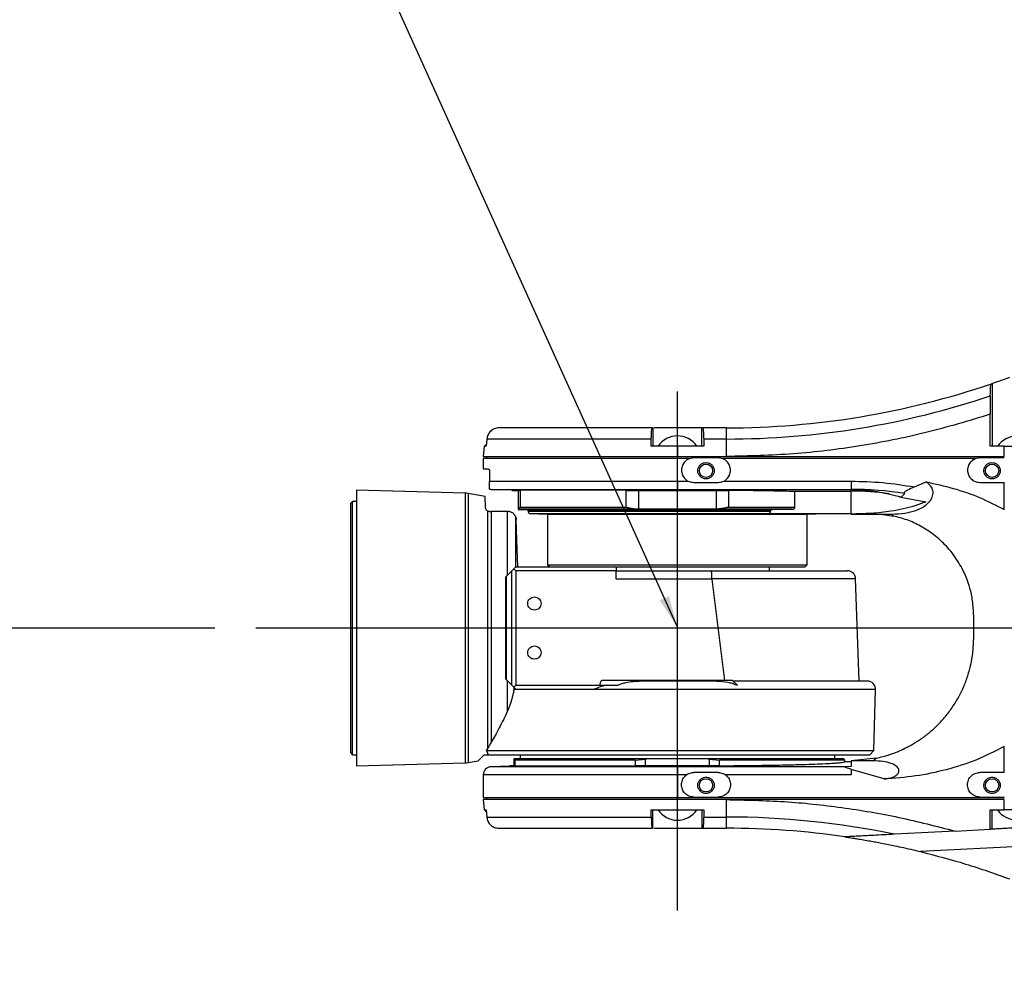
# Model space of a CAD drawing. Extents: x 0 to 841, y 0 to 594.
# Tile 21 of 65: x 230 to 254, y 186 to 210. Entities that reach past the tile are written whole.
import ezdxf

# ---------------------------------------------------------------- set-up
doc = ezdxf.new("R2010")
doc.units = 0
doc.linetypes.add('CENTERX2', pattern=[20.32, 12.7, -2.54, 2.54, -2.54])
doc.layers.get('0').update_dxf_attribs({"linetype": 'CONTINUOUS'})
doc.styles.add('SLDTEXTSTYLE1', font='TXT', dxfattribs={"width": 0.75})
doc.dimstyles.new('SLDDIMSTYLE0', dxfattribs={"dimtxt": 3.5, "dimasz": 3.556, "dimexe": 0, "dimexo": 0.0625, "dimgap": 0.875, "dimtad": 1, "dimdec": 1, "dimlfac": 10, "dimrnd": 1e-09, "dimzin": 12, "dimtxsty": 'SLDTEXTSTYLE1', "dimsah": 1, "dimcen": 0, "dimazin": 3, "dimtfac": 1, "dimtdec": 1, "dimtofl": 0, "dimtmove": 0, "dimatfit": 3, "dimtolj": 1, "dimtzin": 12})
doc.dimstyles.new('SLDDIMSTYLE1', dxfattribs={"dimtxt": 3.5, "dimasz": 3.556, "dimexe": 0, "dimexo": 0.0625, "dimgap": 0.875, "dimtad": 1, "dimdec": 4, "dimlfac": 10, "dimzin": 12, "dimtxsty": 'SLDTEXTSTYLE1', "dimsah": 1, "dimcen": 0.09, "dimazin": 3, "dimtfac": 1, "dimtofl": 0, "dimtmove": 0, "dimatfit": 3, "dimtolj": 1, "dimtzin": 12})
doc.dimstyles.new('SLDDIMSTYLE8', dxfattribs={"dimtxt": 0, "dimasz": 0.762, "dimexe": 0, "dimexo": 0.0625, "dimgap": 0, "dimtad": 0, "dimtih": 1, "dimtoh": 1, "dimdec": 0, "dimrnd": 1e-09, "dimzin": 0, "dimtxsty": 'STANDARD', "dimblk1": 'DOT', "dimblk2": 'DOT', "dimsah": 1, "dimcen": 0.09, "dimazin": 3, "dimtfac": 0.762, "dimtdec": 0, "dimtofl": 0, "dimtmove": 0, "dimatfit": 3, "dimtolj": 1, "dimtzin": 0})

# ---------------------------------------------------------------- blocks, each defined once
blk = doc.blocks.new('_D_26')
at = {"color": 2, "linetype": 'CONTINUOUS'}
for q in [(320.997, 194.975), (201.997, 75.974)]:
    blk.add_line((221.96, 95.937), q, dxfattribs=at)
blk.add_solid([(221.96, 95.937), (219.176, 93.692), (219.715, 93.153)], dxfattribs=at)
at = {"color": 2, "linetype": 'CONTINUOUS', "insert": (198.807, 79.164, 0.01), "char_height": 3.5, "attachment_point": 1, "rotation": 45, "style": 'SLDTEXTSTYLE1'}
blk.add_mtext('R1400.6', dxfattribs=at)
blk = doc.blocks.new('_D_29')
at = {"color": 2, "linetype": 'CONTINUOUS'}
for p, q in [((234.677, 194.975), (162.699, 194.975)), ((391.527, 72.813), (400.147, 57.884))]:
    blk.add_line(p, q, dxfattribs=at)
blk.add_arc((320.997, 194.975), 157.299, 300, 180, dxfattribs=at)
for points in [[(163.699, 194.975), (164.12, 198.526), (163.358, 198.535)], [(399.647, 58.75), (402.9, 60.235), (402.512, 60.891)]]:
    blk.add_solid(points, dxfattribs=at)
at = {"color": 2, "linetype": 'CONTINUOUS', "char_height": 3.5, "attachment_point": 1, "rotation": 315.2963, "style": 'SLDTEXTSTYLE1'}
for s, insert in [('-', (430.85, 313.913, 0.01)), ('240°', (431.952, 312.822, 0.01))]:
    blk.add_mtext(s, dxfattribs=dict(at, insert=insert))
blk = doc.blocks.new('_D_30')
at = {"color": 2, "linetype": 'CONTINUOUS'}
for p, q in [((391.527, 317.136), (395.626, 324.235)), ((234.677, 194.975), (171.74, 194.975))]:
    blk.add_line(p, q, dxfattribs=at)
blk.add_arc((320.997, 194.975), 148.257, 180, 60, dxfattribs=at)
for points in [[(395.126, 323.369), (397.99, 321.227), (398.378, 321.882)], [(172.74, 194.975), (172.402, 191.414), (173.164, 191.423)]]:
    blk.add_solid(points, dxfattribs=at)
at = {"color": 2, "linetype": 'CONTINUOUS', "char_height": 3.5, "attachment_point": 1, "rotation": 6.8376, "style": 'SLDTEXTSTYLE1'}
for s, insert in [('240°', (334.737, 51.847, 0.01)), ('+', (331.928, 51.51, 0.01))]:
    blk.add_mtext(s, dxfattribs=dict(at, insert=insert))
blk = doc.blocks.new('SW_CENTERMARKSYMBOL_3')
at = {"color": 0, "linetype": 'CONTINUOUS'}
blk.add_line((-0.5, 0), (-85.32, 0), dxfattribs=at)

msp = doc.modelspace()

# ---------------------------------------------------------------- linework, layer by layer
at = {"color": 4, "linetype": 'CENTERX2'}
msp.add_line((245.997291, 188.063335), (245.997291, 201.874591), dxfattribs=at)
at = {"color": 7, "linetype": 'CONTINUOUS'}
for p, q in [((253.680662, 200.954604), (253.699574, 200.961095)), ((253.699574, 200.961095), (253.699574, 199.424591)), ((253.654518, 200.656543), (253.651256, 200.206436)), ((253.651256, 199.424591), (253.651256, 200.206436)), ((245.399574, 199.874591), (245.399574, 199.424591)), ((246.595008, 199.424591), (246.595008, 199.874591)), ((246.595008, 199.874591), (246.613922, 199.874591)), ((247.197291, 199.874591), (246.613922, 199.874591)), ((247.197291, 199.600738), (247.197291, 199.874591)), ((241.334197, 199.600738), (241.319014, 199.424591)), ((245.358325, 199.600738), (241.334197, 199.600738)), ((245.35698, 199.424591), (245.358325, 199.600738)), ((246.640069, 199.600738), (246.641418, 199.424591)), ((247.197291, 199.600738), (246.640069, 199.600738)), ((247.197291, 199.174591), (247.197291, 199.600738)), ((241.269163, 199.424591), (241.247262, 199.174258)), ((241.319014, 199.424591), (241.269163, 199.424591)), ((241.32304, 199.478463), (241.280506, 199.424917)), ((245.997291, 199.424591), (245.35698, 199.424591)), ((245.997291, 199.424591), (245.997291, 199.174591)), ((246.641418, 199.424591), (245.997291, 199.424591)), ((253.997291, 199.424591), (253.651256, 199.424591)), ((253.997291, 199.424591), (254.947288, 199.424591)), ((253.997291, 199.174591), (253.997291, 199.424591)), ((241.247291, 199.124924), (241.247291, 198.874591)), ((241.324991, 199.174919), (241.324991, 199.124263)), ((245.997291, 199.174591), (247.197291, 199.174591)), ((245.997291, 199.124591), (245.997291, 199.174591)), ((246.307349, 199.124591), (245.997291, 199.124591)), ((245.997291, 198.569422), (245.997291, 199.124591)), ((246.997291, 199.138391), (246.397291, 199.138391)), ((253.307349, 199.124591), (247.087233, 199.124591)), ((247.197291, 199.174591), (253.997291, 199.174591)), ((253.997291, 199.138391), (253.397291, 199.138391)), ((241.397291, 198.824591), (241.397291, 198.569422)), ((241.397291, 198.569422), (245.997291, 198.569422)), ((245.997291, 198.569422), (245.997291, 198.369491)), ((245.997291, 198.569422), (246.264416, 198.569422)), ((247.130167, 198.569422), (250.247291, 198.569422)), ((250.247291, 198.569422), (250.247291, 198.369491)), ((251.798643, 198.428255), (252.083754, 198.551877)), ((240.802045, 198.274139), (238.147054, 198.349598)), ((241.442056, 198.369491), (241.947291, 198.356261)), ((241.947291, 198.356261), (245.997291, 198.356261)), ((242.097291, 198.344591), (242.097291, 197.883608)), ((242.146472, 198.344591), (242.146472, 197.931944)), ((244.742824, 197.931944), (244.742824, 198.344591)), ((245.052569, 197.883608), (245.052569, 198.344591)), ((245.997291, 198.369491), (250.247291, 198.369491)), ((245.997291, 198.369491), (245.997291, 198.356261)), ((246.397291, 198.538391), (246.997291, 198.538391)), ((246.942013, 198.344591), (246.942013, 197.883608)), ((247.251758, 198.344591), (247.251758, 197.931944)), ((248.87479, 198.324838), (250.247291, 198.324838)), ((248.87479, 197.931944), (248.87479, 198.324838)), ((250.247291, 198.324838), (250.247291, 198.369491)), ((250.247291, 197.775021), (250.247291, 198.324838)), ((253.397291, 198.538391), (253.997291, 198.538391)), ((253.997291, 197.874392), (253.997291, 198.538391)), ((238.047291, 198.074591), (237.997291, 198.024591)), ((238.147291, 198.074591), (238.047291, 198.074591)), ((238.047291, 191.874594), (238.047291, 198.074591)), ((241.293128, 198.192958), (240.874664, 198.266744)), ((241.302621, 197.921101), (241.293128, 198.192958)), ((251.396417, 198.199985), (251.462473, 198.181478)), ((251.396417, 198.199985), (251.48197, 198.187578)), ((251.48197, 198.187578), (251.462473, 198.181478)), ((251.462473, 198.181478), (252.074492, 198.061644)), ((251.563294, 198.2657), (251.48197, 198.187578)), ((237.997291, 198.024591), (237.997291, 191.924591)), ((241.354211, 192.027207), (241.354211, 197.837056)), ((241.40256, 197.824591), (241.441036, 197.824591)), ((241.441036, 197.824591), (241.441036, 192.181609)), ((241.841407, 197.824591), (241.441036, 197.824591)), ((241.841407, 196.268707), (241.841407, 197.824591)), ((241.841407, 197.824591), (241.853453, 197.824591)), ((242.097291, 197.881963), (242.09729, 197.879131)), ((242.09729, 197.879131), (242.318129, 197.872963)), ((245.10221, 197.881963), (242.097291, 197.881963)), ((242.146472, 197.931944), (244.742824, 197.931944)), ((242.347291, 197.842974), (242.347291, 197.824964)), ((245.10221, 197.881963), (245.052569, 197.883608)), ((246.892373, 197.881963), (245.10221, 197.881963)), ((246.942013, 197.883608), (246.892373, 197.881963)), ((248.805969, 197.881963), (246.892373, 197.881963)), ((247.251758, 197.931944), (248.87479, 197.931944)), ((248.277642, 197.824964), (248.277642, 197.842974)), ((248.324035, 197.872963), (248.805969, 197.881963)), ((242.041285, 196.468585), (242.041285, 197.693288)), ((242.071021, 197.125017), (242.053332, 197.631571)), ((242.395895, 197.774983), (242.822291, 197.763073)), ((242.822291, 197.763073), (242.822291, 196.524591)), ((242.822291, 197.763073), (249.172291, 197.763073)), ((248.200632, 197.775021), (250.247291, 197.775021)), ((249.172291, 197.763073), (249.598687, 197.774983)), ((249.172291, 196.524591), (249.172291, 197.763073)), ((250.247291, 197.764653), (250.247291, 197.775021)), ((250.247291, 197.764653), (250.247291, 197.764591)), ((250.247291, 197.764591), (250.975434, 197.764591)), ((250.975434, 197.764591), (251.248306, 197.764591)), ((250.975434, 197.764591), (251.286894, 197.716102)), ((251.286894, 197.716102), (251.248306, 197.764591)), ((242.09391, 196.474591), (242.071196, 197.125024)), ((241.997291, 196.424591), (241.947291, 196.374591)), ((241.997291, 196.424591), (242.047291, 196.474591)), ((242.047291, 196.374591), (241.997291, 196.424591)), ((242.047291, 196.474591), (244.498291, 196.474591)), ((242.822291, 196.524591), (242.872291, 196.474591)), ((242.822291, 196.524591), (249.172291, 196.524591)), ((244.498291, 196.474591), (244.498291, 196.374591)), ((248.247291, 196.384432), (248.247291, 196.474591)), ((248.397291, 196.374602), (248.397291, 196.38476)), ((249.122072, 196.474372), (249.172291, 196.524591)), ((241.797291, 196.224591), (241.817291, 196.244591)), ((241.797291, 193.724591), (241.797291, 196.224591)), ((241.817291, 196.244591), (241.947291, 196.374591)), ((241.817291, 193.704591), (241.817291, 196.244591)), ((241.947291, 193.574591), (241.947291, 196.374591)), ((242.047291, 196.374591), (242.047291, 193.574591)), ((244.498291, 196.374591), (242.047291, 196.374591)), ((244.488468, 196.374602), (246.785617, 196.374602)), ((244.498291, 196.374591), (246.818686, 196.374591)), ((244.498291, 196.174591), (244.498291, 196.374591)), ((246.844006, 196.174591), (244.498291, 196.174591)), ((246.843487, 196.181571), (246.844006, 196.174591)), ((247.160702, 193.694591), (246.844006, 196.174591)), ((250.447291, 193.674591), (250.359746, 196.181571)), ((253.247681, 194.974591), (253.247681, 195.274631)), ((253.247681, 194.725711), (253.247681, 194.974591)), ((241.817291, 193.704591), (241.797291, 193.724591)), ((241.947291, 193.574591), (241.817291, 193.704591)), ((241.841407, 192.944882), (241.841407, 193.680475)), ((241.947291, 193.574591), (241.997291, 193.524591)), ((241.997291, 193.524591), (242.047291, 193.574591)), ((242.047291, 193.474591), (241.997291, 193.524591)), ((242.047291, 193.574591), (244.097291, 193.574591)), ((244.097291, 193.594591), (244.097291, 193.574591)), ((244.097291, 193.574591), (244.546035, 193.574591)), ((247.347291, 193.694591), (244.197291, 193.694591)), ((247.467291, 193.574591), (247.347291, 193.694591)), ((247.448548, 193.574591), (247.467291, 193.574591)), ((242.047291, 193.474591), (243.956371, 193.474591)), ((250.808374, 191.974557), (250.847517, 193.469356)), ((253.997291, 191.438391), (253.997291, 192.07479)), ((237.997291, 191.924591), (238.047291, 191.874591)), ((238.047291, 191.874594), (238.147291, 191.874594)), ((241.119632, 191.725632), (241.268591, 191.874591)), ((241.268591, 191.874591), (241.354211, 191.874591)), ((241.325508, 191.974557), (241.354211, 192.027207)), ((241.325508, 191.974557), (250.808374, 191.974557)), ((241.325508, 191.974557), (241.354211, 191.893762)), ((241.354211, 191.893762), (241.360695, 191.874591)), ((241.354211, 191.874591), (241.354211, 191.893762)), ((241.360695, 191.874591), (241.354211, 191.874591)), ((241.360695, 191.874591), (250.705757, 191.874591)), ((241.447291, 191.874591), (241.447291, 191.87427)), ((242.147291, 191.874591), (242.147291, 191.774321)), ((249.847291, 191.774321), (249.847291, 191.874591)), ((250.547291, 191.87427), (250.547291, 191.874591)), ((250.705757, 191.874591), (250.808374, 191.974557)), ((238.147054, 191.599584), (240.802045, 191.675043)), ((240.874664, 191.682438), (241.119632, 191.725632)), ((241.897291, 191.591612), (241.442056, 191.579691)), ((245.997291, 191.591612), (241.897291, 191.591612)), ((241.997291, 191.774591), (241.997291, 191.769054)), ((241.997291, 191.769054), (242.029549, 191.744591)), ((241.997291, 191.769054), (241.997291, 191.604591)), ((242.029549, 191.604591), (242.029549, 191.744591)), ((244.964323, 191.744591), (242.029549, 191.744591)), ((244.964323, 191.744591), (245.216266, 191.769054)), ((244.964323, 191.744591), (244.964323, 191.604591)), ((245.216266, 191.769054), (245.245693, 191.774591)), ((245.216266, 191.604591), (245.216266, 191.769054)), ((246.748889, 191.774591), (245.245693, 191.774591)), ((245.997291, 191.591612), (245.997291, 191.579691)), ((245.997291, 191.579691), (245.997291, 191.37976)), ((250.104167, 191.579691), (245.997291, 191.579691)), ((246.748889, 191.774591), (246.778316, 191.769054)), ((246.778316, 191.769054), (247.03026, 191.744591)), ((246.778316, 191.769054), (246.778316, 191.604591)), ((247.03026, 191.604591), (247.03026, 191.744591)), ((250.097291, 191.744591), (247.03026, 191.744591)), ((250.097291, 191.744591), (250.067088, 191.774794)), ((250.097291, 191.698974), (250.097291, 191.744591)), ((250.247291, 191.698974), (250.097291, 191.698974)), ((250.247291, 191.584061), (250.104167, 191.579691)), ((250.860188, 191.788587), (250.247291, 191.725321)), ((250.781339, 191.725321), (250.247291, 191.725321)), ((250.781339, 191.725321), (250.860188, 191.788587)), ((241.247291, 191.37976), (241.247291, 190.824258)), ((245.997291, 191.37976), (245.997291, 190.824591)), ((246.219131, 191.37976), (245.997291, 191.37976)), ((246.997291, 191.438391), (246.397291, 191.438391)), ((250.247291, 191.37976), (247.175452, 191.37976)), ((250.247291, 191.509826), (250.247291, 191.523505)), ((251.054018, 191.280952), (250.247291, 191.509826)), ((250.247291, 191.509826), (250.247291, 191.37976)), ((253.997291, 191.438391), (253.397291, 191.438391)), ((246.397291, 190.838391), (246.997291, 190.838391)), ((253.397291, 190.838391), (253.997291, 190.838391)), ((253.997291, 190.824591), (253.997291, 190.838391)), ((241.247265, 190.774886), (241.269163, 190.524591)), ((241.324991, 190.824919), (241.324991, 190.774263)), ((245.997291, 190.824591), (253.997291, 190.824591)), ((245.997291, 190.824591), (245.997291, 190.774591)), ((245.997291, 190.524591), (245.997291, 190.774591)), ((247.197291, 190.774591), (245.997291, 190.774591)), ((247.197291, 190.348444), (247.197291, 190.774591)), ((253.997291, 190.774591), (247.197291, 190.774591)), ((253.997291, 190.524591), (253.997291, 190.774591)), ((241.269163, 190.524591), (241.319014, 190.524591)), ((241.280407, 190.524406), (241.316326, 190.478338)), ((241.319014, 190.524591), (241.334197, 190.348444)), ((245.35698, 190.524591), (245.997291, 190.524591)), ((245.358325, 190.348444), (245.35698, 190.524591)), ((245.399574, 190.074591), (245.399574, 190.524591)), ((245.997291, 190.524591), (246.641418, 190.524591)), ((246.595008, 190.524591), (246.595008, 190.074591)), ((246.641418, 190.524591), (246.640069, 190.348444)), ((253.651256, 190.049232), (253.651256, 190.524591)), ((253.651256, 190.524591), (253.997291, 190.524591)), ((253.699574, 190.051764), (253.699574, 190.524591)), ((254.947288, 190.524591), (253.997291, 190.524591)), ((241.334197, 190.348444), (245.358325, 190.348444)), ((246.640069, 190.348444), (247.197291, 190.348444)), ((247.197291, 190.074591), (247.197291, 190.348444)), ((246.595008, 190.074591), (246.613922, 190.074591)), ((246.613922, 190.074591), (247.197291, 190.074591)), ((252.791994, 190.0042), (251.311476, 189.926609)), ((252.791994, 190.0042), (253.651256, 190.049232)), ((253.699574, 190.051764), (253.651256, 190.049232))]:
    msp.add_line(p, q, dxfattribs=at)
at = {"color": 8, "linetype": 'CONTINUOUS'}
for p, q in [((241.442056, 198.369491), (245.997291, 198.369491)), ((240.802045, 198.274139), (240.802045, 191.675043)), ((240.874664, 198.266744), (240.874664, 191.682438)), ((242.318129, 197.872963), (248.324035, 197.872963)), ((248.277642, 197.842974), (242.347291, 197.842974)), ((248.277642, 197.824964), (242.347291, 197.824964)), ((242.395895, 197.774983), (249.598687, 197.774983)), ((250.359746, 196.181571), (246.843487, 196.181571)), ((250.847517, 193.469356), (241.99583, 193.469356)), ((245.997291, 191.579691), (241.442056, 191.579691)), ((245.997291, 191.37976), (241.247291, 191.37976)), ((256.681641, 189.750999), (251.945471, 189.502787))]:
    msp.add_line(p, q, dxfattribs=at)
at = {"color": 1, "linetype": 'CONTINUOUS'}
msp.add_circle((320.997291, 194.974591), 140.06, dxfattribs=at)
at = {"color": 7, "linetype": 'CONTINUOUS'}
for centre in [(246.697291, 198.824591), (253.697291, 198.824591), (246.697291, 191.124591), (253.697291, 191.124591)]:
    msp.add_circle(centre, 0.1621, dxfattribs=at)
for centre, radius, start, end in [((247.197291, 219.874591), 20, 270, 288.9152101), ((247.197291, 219.874591), 20.273853, 270, 288.5722482), ((245.997291, 199.107891), 0.57, 33.7674859, 146.2115896), ((254.297291, 199.097891), 0.57, 34.9933832, 144.9893025), ((241.447291, 198.569422), 0.2, 255.5052839, 268.5), ((250.247291, 189.974591), 8.3949, 80.9809899, 90), ((250.254072, 191.565572), 6.75927, 82.1354481, 90.0574789), ((240.78784, 197.774341), 0.5, 80, 88.372), ((242.317291, 197.842974), 0.03, 0, 88.4), ((242.397291, 197.824964), 0.05, 180, 268.4), ((250.159867, 196.174591), 0.2, 2, 90), ((244.197291, 193.594591), 0.1, 90, 180), ((250.647585, 193.474591), 0.2, 358.5, 90), ((240.78784, 192.174842), 0.5, 271.628, 280), ((241.447291, 191.37976), 0.2, 91.5, 180), ((245.997291, 190.841291), 0.57, 213.7451238, 326.2062818), ((254.297291, 190.851291), 0.57, 214.9697805, 324.9923819), ((247.197291, 170.074591), 20.273853, 78.2916168, 90), ((247.197291, 170.074591), 20, 81.6591126, 90)]:
    msp.add_arc(centre, radius, start, end, dxfattribs=at)
for points, knots in [([(253.699574, 200.961095), (253.70971, 200.964576), (253.730404, 200.971681), (253.824865, 201.004528), (253.960341, 201.052438), (254.074864, 201.094407), (254.136004, 201.116812)], [0, 0, 0, 0, 0.23614813, 0.482142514, 0.723533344, 1, 1, 1, 1]), ([(253.654518, 200.656543), (253.655173, 200.696301), (253.656472, 200.775215), (253.66273, 200.871841), (253.671053, 200.938949), (253.677508, 200.949465), (253.680662, 200.954604)], [0, 0, 0, 0, 0.260917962, 0.517885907, 0.764372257, 1, 1, 1, 1]), ([(241.62865, 199.874591), (241.592074, 199.870579), (241.518883, 199.862549), (241.424759, 199.800321), (241.355552, 199.71057), (241.341313, 199.637334), (241.334197, 199.600738)], [0, 0, 0, 0, 0.250041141, 0.500343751, 0.7503153, 1, 1, 1, 1]), ([(245.384403, 199.874591), (245.235779, 199.874591), (244.93548, 199.874591), (244.493791, 199.874591), (243.984591, 199.874591), (243.42921, 199.874591), (242.930488, 199.874591), (242.548983, 199.874591), (242.265112, 199.874591), (241.992611, 199.874591), (241.757015, 199.874591), (241.670878, 199.874591), (241.62865, 199.874591)], [0, 0, 0, 0, 0.079540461, 0.160713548, 0.243426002, 0.370826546, 0.499987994, 0.586124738, 0.671743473, 0.756713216, 0.880731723, 1, 1, 1, 1]), ([(245.358325, 199.600738), (245.358956, 199.637367), (245.360219, 199.710654), (245.36635, 199.800361), (245.374683, 199.862547), (245.381161, 199.870574), (245.384403, 199.874591)], [0, 0, 0, 0, 0.249803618, 0.499801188, 0.749693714, 1, 1, 1, 1]), ([(246.595008, 199.874591), (246.58054, 199.874591), (246.551605, 199.874591), (246.411058, 199.874591), (246.220027, 199.874591), (245.997347, 199.874591), (245.774318, 199.874591), (245.584335, 199.874591), (245.454084, 199.874591), (245.42791, 199.874591), (245.417075, 199.874591)], [0, 0, 0, 0, 0.12976364, 0.259527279, 0.389290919, 0.519054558, 0.648818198, 0.778581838, 0.908345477, 1, 1, 1, 1]), ([(246.613922, 199.874591), (246.617396, 199.870021), (246.623889, 199.86148), (246.632242, 199.797782), (246.638176, 199.70964), (246.639451, 199.636281), (246.640069, 199.600738)], [0, 0, 0, 0, 0.267664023, 0.500220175, 0.757849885, 1, 1, 1, 1]), ([(241.347291, 198.874591), (241.354076, 198.873907), (241.365119, 198.872793), (241.379474, 198.863742), (241.387416, 198.854887), (241.391377, 198.848404), (241.394033, 198.842741), (241.39604, 198.836639), (241.397142, 198.829644), (241.397243, 198.826217), (241.397291, 198.824591)], [0, 0, 0, 0, 0.413573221, 0.673182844, 0.800073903, 0.852015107, 0.89678432, 0.956341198, 0.979285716, 1, 1, 1, 1]), ([(241.397291, 198.375773), (241.397291, 198.376395), (241.397291, 198.377397), (241.397291, 198.403586), (241.397291, 198.438431), (241.397291, 198.498373), (241.397291, 198.525246), (241.397291, 198.548312), (241.397291, 198.563005), (241.397291, 198.569422)], [0, 0, 0, 0, 0.398817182, 0.642957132, 0.884033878, 0.935085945, 0.964439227, 0.984469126, 1, 1, 1, 1]), ([(251.248306, 197.764591), (251.357347, 197.769082), (251.573071, 197.777967), (251.837777, 197.847091), (252.043856, 197.947694), (252.182537, 198.071824), (252.253704, 198.205306), (252.258456, 198.336281), (252.206498, 198.457184), (252.124374, 198.52054), (252.083754, 198.551877)], [0, 0, 0, 0, 0.142350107, 0.281619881, 0.416509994, 0.543759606, 0.665126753, 0.780339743, 0.89135471, 1, 1, 1, 1]), ([(252.083754, 198.551877), (252.306493, 198.503482), (252.751439, 198.40681), (253.395569, 198.182832), (253.797647, 197.976729), (253.997291, 197.874392)], [0, 0, 0, 0, 0.335405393, 0.670007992, 1, 1, 1, 1]), ([(245.997291, 198.356261), (246.173863, 198.356086), (246.528361, 198.355736), (247.052579, 198.352896), (247.556054, 198.348429), (248.031866, 198.34223), (248.478988, 198.334522), (248.741937, 198.328088), (248.87479, 198.324838)], [0, 0, 0, 0, 0.165507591, 0.332283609, 0.499997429, 0.662894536, 0.829679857, 1, 1, 1, 1]), ([(250.247291, 198.369491), (250.314921, 198.368288), (250.453357, 198.365825), (250.666206, 198.34611), (250.89131, 198.313554), (251.136803, 198.265525), (251.305956, 198.222822), (251.396417, 198.199985)], [0, 0, 0, 0, 0.172321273, 0.352732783, 0.546272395, 0.757354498, 1, 1, 1, 1]), ([(251.798643, 198.428255), (251.739478, 198.402679), (251.663325, 198.369759), (251.587999, 198.325376), (251.560245, 198.305192), (251.545923, 198.289785), (251.542285, 198.278504), (251.547733, 198.269977), (251.557954, 198.267167), (251.563294, 198.2657)], [0, 0, 0, 0, 0.460669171, 0.592940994, 0.700977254, 0.775915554, 0.847217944, 0.920180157, 1, 1, 1, 1]), ([(241.354211, 197.837056), (241.346036, 197.842747), (241.323827, 197.858206), (241.307239, 197.888305), (241.30429, 197.909247), (241.302621, 197.921101)], [0, 0, 0, 0, 0.2017949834, 0.5481914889, 1, 1, 1, 1]), ([(241.40256, 197.824591), (241.395771, 197.824998), (241.382206, 197.825812), (241.365704, 197.831173), (241.357346, 197.835451), (241.354211, 197.837056)], [0, 0, 0, 0, 0.385001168, 0.769303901, 1, 1, 1, 1]), ([(242.041285, 197.693288), (242.0411, 197.693793), (242.040728, 197.69481), (242.039097, 197.699081), (242.036282, 197.705803), (242.032189, 197.714562), (242.026299, 197.72551), (242.017437, 197.739603), (242.004412, 197.756568), (241.986312, 197.774869), (241.964787, 197.791505), (241.939355, 197.806063), (241.909972, 197.817328), (241.880552, 197.823636), (241.86137, 197.824312), (241.853453, 197.824591)], [0, 0, 0, 0, 0.070328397, 0.14160402, 0.198104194, 0.256184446, 0.312724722, 0.370733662, 0.455519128, 0.542639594, 0.630916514, 0.721113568, 0.822443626, 0.926719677, 1, 1, 1, 1]), ([(242.146472, 197.931944), (242.136722, 197.925163), (242.118823, 197.912713), (242.105093, 197.898041), (242.09833, 197.888417), (242.097625, 197.885153), (242.097291, 197.883608)], [0, 0, 0, 0, 0.331502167, 0.608644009, 0.81472423, 1, 1, 1, 1]), ([(244.742824, 197.931944), (244.776022, 197.925162), (244.836974, 197.912711), (244.921347, 197.89804), (244.991475, 197.888416), (245.032938, 197.885153), (245.052569, 197.883608)], [0, 0, 0, 0, 0.331533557, 0.608685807, 0.814735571, 1, 1, 1, 1]), ([(247.251758, 197.931944), (247.218563, 197.925163), (247.157616, 197.912713), (247.073244, 197.898041), (247.003113, 197.888417), (246.961645, 197.885153), (246.942013, 197.883608)], [0, 0, 0, 0, 0.331502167, 0.60864401, 0.81472423, 1, 1, 1, 1]), ([(248.254917, 197.790106), (248.258591, 197.792736), (248.265555, 197.79772), (248.272733, 197.806912), (248.276912, 197.816102), (248.277401, 197.822035), (248.277642, 197.824964)], [0, 0, 0, 0, 0.3115241, 0.590456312, 0.797818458, 1, 1, 1, 1]), ([(248.324035, 197.872963), (248.316448, 197.872204), (248.303206, 197.870881), (248.287993, 197.862653), (248.280626, 197.854296), (248.278007, 197.84783), (248.277763, 197.844586), (248.277642, 197.842974)], [0, 0, 0, 0, 0.376651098, 0.657377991, 0.838758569, 0.919847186, 1, 1, 1, 1]), ([(248.805969, 197.881963), (248.81659, 197.883093), (248.835687, 197.885123), (248.855802, 197.896658), (248.866367, 197.907613), (248.871302, 197.915691), (248.874264, 197.923893), (248.874615, 197.929273), (248.87479, 197.931944)], [0, 0, 0, 0, 0.340418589, 0.612056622, 0.722715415, 0.827375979, 0.914283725, 1, 1, 1, 1]), ([(252.074492, 198.061644), (251.985255, 198.028146), (251.807459, 197.961406), (251.522192, 197.886661), (251.169629, 197.819755), (250.743165, 197.773722), (250.411888, 197.767663), (250.247291, 197.764653)], [0, 0, 0, 0, 0.164312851, 0.327376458, 0.491231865, 0.747214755, 1, 1, 1, 1]), ([(242.041285, 197.693288), (242.043329, 197.687212), (242.0466, 197.677491), (242.049549, 197.664338), (242.051069, 197.655661), (242.051906, 197.64959), (242.05239, 197.645293), (242.052683, 197.642194), (242.052869, 197.639908), (242.052993, 197.638185), (242.053078, 197.636858), (242.053139, 197.635819), (242.053183, 197.634994), (242.053216, 197.634331), (242.053242, 197.633793), (242.053262, 197.633354), (242.053277, 197.632992), (242.053289, 197.63269), (242.053301, 197.632412), (242.05331, 197.632165), (242.053319, 197.631919), (242.053326, 197.631742), (242.05333, 197.631621), (242.053332, 197.631571)], [0, 0, 0, 0, 0.356038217, 0.569668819, 0.712405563, 0.807763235, 0.871466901, 0.91402604, 0.942462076, 0.961465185, 0.974168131, 0.982663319, 0.988348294, 0.99215653, 0.99471154, 0.996429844, 0.997589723, 0.998377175, 0.998916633, 0.999451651, 0.999675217, 0.999866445, 1, 1, 1, 1]), ([(248.200632, 197.775021), (248.211352, 197.775905), (248.230467, 197.777481), (248.247456, 197.786253), (248.254917, 197.790106)], [0, 0, 0, 0, 0.560825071, 1, 1, 1, 1]), ([(253.247681, 195.274631), (253.242461, 195.398035), (253.232773, 195.627087), (253.163579, 195.937751), (253.075097, 196.199606), (252.973029, 196.421934), (252.855364, 196.625746), (252.725711, 196.809172), (252.537804, 197.029782), (252.282857, 197.262012), (251.951771, 197.476288), (251.612006, 197.631528), (251.395984, 197.687723), (251.286894, 197.716102)], [0, 0, 0, 0, 0.107510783, 0.199552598, 0.276120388, 0.3478578, 0.411861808, 0.480223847, 0.542285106, 0.662710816, 0.77723839, 0.887506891, 1, 1, 1, 1]), ([(244.515793, 196.474591), (244.609663, 196.474591), (244.881098, 196.474591), (245.385477, 196.474591), (245.996816, 196.474591), (246.611008, 196.474591), (247.200844, 196.474591), (247.744677, 196.474591), (248.221138, 196.474591), (248.612771, 196.474591), (248.901579, 196.474591), (249.0874, 196.474591), (249.110661, 196.474591), (249.122291, 196.474591)], [0, 0, 0, 0, 0.050210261, 0.145189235, 0.240168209, 0.335147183, 0.430126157, 0.525105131, 0.620084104, 0.715063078, 0.810042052, 0.905021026, 1, 1, 1, 1]), ([(246.843487, 196.181571), (246.843032, 196.206347), (246.842097, 196.257244), (246.836776, 196.318553), (246.830257, 196.353893), (246.824282, 196.371538), (246.82063, 196.373531), (246.818686, 196.374591)], [0, 0, 0, 0, 0.241933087, 0.497007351, 0.71100384, 0.84622486, 1, 1, 1, 1]), ([(246.818686, 196.374591), (246.967716, 196.374591), (247.268998, 196.374591), (247.704837, 196.374591), (248.200585, 196.374591), (248.729029, 196.374591), (249.186171, 196.374591), (249.520917, 196.374591), (249.757625, 196.374591), (249.940462, 196.374591), (250.067873, 196.374591), (250.145682, 196.374591), (250.155173, 196.374591), (250.159867, 196.374591)], [0, 0, 0, 0, 0.0793313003, 0.1603781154, 0.2430411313, 0.3705475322, 0.4999137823, 0.5861891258, 0.6719169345, 0.7569588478, 0.8396138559, 0.9206645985, 1, 1, 1, 1]), ([(250.860188, 191.788587), (250.972541, 191.81581), (251.205916, 191.872357), (251.515584, 192.00057), (251.772601, 192.138315), (251.980376, 192.271966), (252.189873, 192.433658), (252.392915, 192.622113), (252.583883, 192.836028), (252.755929, 193.071052), (252.90557, 193.324113), (253.030646, 193.592259), (253.12751, 193.868069), (253.196492, 194.151312), (253.239595, 194.435621), (253.244995, 194.629345), (253.247681, 194.725711)], [0, 0, 0, 0, 0.09023743, 0.187435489, 0.241520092, 0.301283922, 0.365762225, 0.43321536, 0.502671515, 0.574909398, 0.646038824, 0.717556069, 0.791089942, 0.859260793, 0.929990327, 1, 1, 1, 1]), ([(241.99583, 193.469356), (241.996145, 193.471099), (241.998869, 193.486198), (242.002981, 193.501621), (242.006619, 193.515263)], [0, 0, 0, 0, 0.115490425, 1, 1, 1, 1]), ([(244.260586, 193.574591), (244.208054, 193.561348), (244.102271, 193.534681), (244.005225, 193.494712), (243.956371, 193.474591)], [0, 0, 0, 0, 0.496599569, 1, 1, 1, 1]), ([(245.315209, 193.674591), (245.248536, 193.674174), (245.115079, 193.67334), (244.919081, 193.662825), (244.759051, 193.641467), (244.634894, 193.613044), (244.575801, 193.587472), (244.546035, 193.574591)], [0, 0, 0, 0, 0.2560772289, 0.5125797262, 0.7532126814, 0.8756902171, 1, 1, 1, 1]), ([(247.448548, 193.574591), (247.414389, 193.589), (247.345139, 193.618211), (247.180584, 193.651625), (246.957905, 193.672502), (246.772507, 193.673893), (246.679374, 193.674591)], [0, 0, 0, 0, 0.142071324, 0.288016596, 0.642342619, 1, 1, 1, 1]), ([(250.647585, 193.674591), (250.642992, 193.674591), (250.633713, 193.674591), (250.557747, 193.674591), (250.412423, 193.674591), (250.156585, 193.674591), (249.800186, 193.674591), (249.422195, 193.674591), (249.059111, 193.674591), (248.600595, 193.674591), (248.041728, 193.674591), (247.589234, 193.674591), (247.367291, 193.674591)], [0, 0, 0, 0, 0.0796372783, 0.1608667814, 0.2435972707, 0.3709366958, 0.4999886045, 0.5860515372, 0.6716106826, 0.7565386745, 0.8805855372, 1, 1, 1, 1]), ([(241.99583, 193.469356), (241.992979, 193.45368), (241.984415, 193.406587), (241.967956, 193.32935), (241.945384, 193.238642), (241.924063, 193.165235), (241.90074, 193.093304), (241.880445, 193.037363), (241.85868, 192.983521), (241.847168, 192.957769), (241.841407, 192.944882)], [0, 0, 0, 0, 0.081613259, 0.2451719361, 0.4099674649, 0.5760835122, 0.6593904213, 0.8291311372, 0.9144880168, 1, 1, 1, 1]), ([(241.841407, 192.944882), (241.806837, 192.871414), (241.737439, 192.72393), (241.633603, 192.524286), (241.532411, 192.339268), (241.471584, 192.234317), (241.441036, 192.181609)], [0, 0, 0, 0, 0.245058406, 0.491951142, 0.744852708, 1, 1, 1, 1]), ([(241.441036, 192.181609), (241.425569, 192.154846), (241.394613, 192.101281), (241.367685, 192.05191), (241.354211, 192.027207)], [0, 0, 0, 0, 0.499638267, 1, 1, 1, 1]), ([(253.997291, 192.07479), (253.767259, 191.958048), (253.31017, 191.726075), (252.576456, 191.495376), (251.824175, 191.335979), (251.311921, 191.299379), (251.054018, 191.280952)], [0, 0, 0, 0, 0.251329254, 0.499406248, 0.747967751, 1, 1, 1, 1]), ([(250.097291, 191.698974), (250.095573, 191.696609), (250.092136, 191.691879), (250.065478, 191.685125), (250.02613, 191.678735), (249.965887, 191.671632), (249.873892, 191.663585), (249.720336, 191.653515), (249.505916, 191.642903), (249.222521, 191.632284), (248.940586, 191.624), (248.677494, 191.617598), (248.442653, 191.612679), (248.198274, 191.608285), (247.945977, 191.60441), (247.641642, 191.60047), (247.27877, 191.596768), (246.856901, 191.593807), (246.428101, 191.591954), (246.140528, 191.591726), (245.997291, 191.591612)], [0, 0, 0, 0, 0.042091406, 0.084178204, 0.120706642, 0.157243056, 0.213618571, 0.270000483, 0.349988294, 0.426705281, 0.500009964, 0.546999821, 0.5939296, 0.640006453, 0.685018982, 0.730092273, 0.798081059, 0.866076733, 0.933294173, 1, 1, 1, 1]), ([(250.247291, 191.523505), (250.208569, 191.534526), (250.160089, 191.548325), (250.112749, 191.564183), (250.097753, 191.570271), (250.091165, 191.574472), (250.089935, 191.577302), (250.094421, 191.57915), (250.100741, 191.579501), (250.104167, 191.579691)], [0, 0, 0, 0, 0.525820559, 0.658321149, 0.750911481, 0.813636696, 0.870307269, 0.929699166, 1, 1, 1, 1]), ([(250.247291, 191.725321), (250.247309, 191.724215), (250.247342, 191.722205), (250.247347, 191.708235), (250.247269, 191.688935), (250.247316, 191.662402), (250.247307, 191.626901), (250.247296, 191.597952), (250.247291, 191.584061)], [0, 0, 0, 0, 0.203863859, 0.370534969, 0.500011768, 0.679593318, 0.846255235, 1, 1, 1, 1]), ([(251.054018, 191.280952), (251.114468, 191.289604), (251.236357, 191.307051), (251.35556, 191.363457), (251.421246, 191.43535), (251.423854, 191.516969), (251.36076, 191.59804), (251.2303, 191.666922), (251.039068, 191.715739), (250.867702, 191.72211), (250.781339, 191.725321)], [0, 0, 0, 0, 0.113814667, 0.229494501, 0.346717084, 0.46810811, 0.594043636, 0.725057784, 0.861438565, 1, 1, 1, 1]), ([(241.334197, 190.348444), (241.341355, 190.311707), (241.355649, 190.238345), (241.42504, 190.148612), (241.519106, 190.086577), (241.59217, 190.078583), (241.62865, 190.074591)], [0, 0, 0, 0, 0.250640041, 0.500509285, 0.750607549, 1, 1, 1, 1]), ([(245.358325, 190.348444), (245.358957, 190.311757), (245.360222, 190.238398), (245.366364, 190.148665), (245.374698, 190.08659), (245.381169, 190.078589), (245.384403, 190.074591)], [0, 0, 0, 0, 0.250194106, 0.500289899, 0.750279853, 1, 1, 1, 1]), ([(246.640069, 190.348444), (246.639452, 190.312898), (246.638177, 190.239539), (246.632242, 190.151398), (246.623889, 190.087702), (246.617396, 190.079161), (246.613922, 190.074591)], [0, 0, 0, 0, 0.24216948, 0.499779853, 0.732335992, 1, 1, 1, 1]), ([(254.895008, 190.114414), (254.885617, 190.113922), (254.864049, 190.112791), (254.758734, 190.107272), (254.609653, 190.099459), (254.451828, 190.091188), (254.297301, 190.083089), (254.142697, 190.074987), (253.985138, 190.06673), (253.857794, 190.060056), (253.778501, 190.0559), (253.722761, 190.052979), (253.708745, 190.052244), (253.699574, 190.051764)], [0, 0, 0, 0, 0.093740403, 0.21528549, 0.323838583, 0.414812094, 0.499759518, 0.584706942, 0.675680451, 0.784233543, 0.856730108, 0.906259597, 1, 1, 1, 1]), ([(241.62865, 190.074591), (241.654583, 190.074591), (241.706982, 190.074591), (241.845231, 190.074591), (242.0614, 190.074591), (242.392925, 190.074591), (242.815092, 190.074591), (243.241354, 190.074591), (243.638615, 190.074591), (244.127282, 190.074591), (244.708039, 190.074591), (245.161902, 190.074591), (245.384403, 190.074591)], [0, 0, 0, 0, 0.0795404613, 0.1607135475, 0.243426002, 0.3708265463, 0.4999879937, 0.5861247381, 0.6717434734, 0.7567132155, 0.8807317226, 1, 1, 1, 1]), ([(245.417075, 190.074591), (245.42791, 190.074591), (245.454084, 190.074591), (245.584335, 190.074591), (245.774318, 190.074591), (245.997347, 190.074591), (246.220027, 190.074591), (246.411058, 190.074591), (246.551605, 190.074591), (246.58054, 190.074591), (246.595008, 190.074591)], [0, 0, 0, 0, 0.091654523, 0.221418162, 0.351181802, 0.480945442, 0.610709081, 0.740472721, 0.87023636, 1, 1, 1, 1]), ([(251.311476, 189.926609), (251.22078, 189.921856), (251.051721, 189.912996), (250.829332, 189.901341), (250.648543, 189.891866), (250.490165, 189.883566), (250.36317, 189.87691), (250.266961, 189.871868), (250.209037, 189.868832), (250.161867, 189.86636), (250.126711, 189.864518), (250.107321, 189.863502), (250.0996, 189.863097), (250.098885, 189.86306), (250.098537, 189.863041)], [0, 0, 0, 0, 0.211164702, 0.393618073, 0.520140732, 0.636481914, 0.769278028, 0.825001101, 0.87388119, 0.916172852, 0.950414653, 0.97729949, 0.988937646, 1, 1, 1, 1]), ([(250.098537, 189.863041), (250.099, 189.862974), (250.099948, 189.862834), (250.110462, 189.861301), (250.15206, 189.855142), (250.230913, 189.843237), (250.326275, 189.828404), (250.426784, 189.812221), (250.558014, 189.790423), (250.703477, 189.765043), (250.851779, 189.738053), (251.001839, 189.709618), (251.159912, 189.678337), (251.339772, 189.641237), (251.540154, 189.597827), (251.748622, 189.550271), (251.886108, 189.517106), (251.945471, 189.502787)], [0, 0, 0, 0, 0.010719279, 0.021982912, 0.047655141, 0.118358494, 0.160294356, 0.208722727, 0.281903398, 0.369219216, 0.436709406, 0.51247882, 0.601341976, 0.680280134, 0.788938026, 0.908868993, 1, 1, 1, 1]), ([(251.945471, 189.502787), (252.31538, 189.406752), (253.055248, 189.214668), (253.775735, 188.959809), (254.136004, 188.83237)], [0, 0, 0, 0, 0.4999647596, 1, 1, 1, 1])]:
    msp.add_open_spline(points, degree=3, knots=knots, dxfattribs=at)
for points in [[(253.651256, 200.206436), (253.127667, 200.047674), (252.080488, 199.730152), (250.468197, 199.415784), (248.838259, 199.211792), (247.74428, 199.186991), (247.197291, 199.174591)], [(241.247291, 199.174591), (241.255134, 199.174591), (241.27082, 199.174591), (241.396997, 199.174591), (241.596052, 199.174591), (241.871976, 199.174591), (242.218067, 199.174591), (242.628933, 199.174591), (243.097403, 199.174591), (243.615499, 199.174591), (244.174346, 199.174591), (244.764385, 199.174591), (245.375519, 199.174591), (245.790034, 199.174591), (245.997291, 199.174591)], [(245.997291, 199.124591), (245.790034, 199.124591), (245.375519, 199.124591), (244.764385, 199.124591), (244.174346, 199.124591), (243.615499, 199.124591), (243.097403, 199.124591), (242.628933, 199.124591), (242.218067, 199.124591), (241.871976, 199.124591), (241.596052, 199.124591), (241.396997, 199.124591), (241.27082, 199.124591), (241.255134, 199.124591), (241.247291, 199.124591)], [(246.397291, 199.138391), (246.358027, 199.133882), (246.279497, 199.124863), (246.179636, 199.055488), (246.112912, 198.956324), (246.089481, 198.838391), (246.112912, 198.720458), (246.179636, 198.621294), (246.279497, 198.551919), (246.358027, 198.542901), (246.397291, 198.538391)], [(246.997291, 198.538391), (247.036556, 198.542901), (247.115085, 198.551919), (247.214946, 198.621294), (247.281671, 198.720458), (247.305101, 198.838391), (247.281671, 198.956324), (247.214946, 199.055488), (247.115085, 199.124863), (247.036556, 199.133882), (246.997291, 199.138391)], [(253.397291, 199.138391), (253.358027, 199.133882), (253.279497, 199.124863), (253.179636, 199.055488), (253.112912, 198.956324), (253.089481, 198.838391), (253.112912, 198.720458), (253.179636, 198.621294), (253.279497, 198.551919), (253.358027, 198.542901), (253.397291, 198.538391)], [(241.247291, 198.874591), (241.251491, 198.874591), (241.25989, 198.874591), (241.318158, 198.874591), (241.347291, 198.874591)], [(246.697291, 198.624591), (246.671115, 198.627597), (246.618762, 198.63361), (246.552188, 198.67986), (246.507705, 198.745969), (246.492084, 198.824591), (246.507705, 198.903213), (246.552188, 198.969322), (246.618762, 199.015572), (246.671115, 199.021585), (246.697291, 199.024591)], [(246.697291, 199.024591), (246.723468, 199.021585), (246.77582, 199.015572), (246.842394, 198.969322), (246.886878, 198.903213), (246.902498, 198.824591), (246.886878, 198.745969), (246.842394, 198.67986), (246.77582, 198.63361), (246.723468, 198.627597), (246.697291, 198.624591)], [(253.697291, 198.624591), (253.671115, 198.627597), (253.618762, 198.63361), (253.552188, 198.67986), (253.507705, 198.745969), (253.492084, 198.824591), (253.507705, 198.903213), (253.552188, 198.969322), (253.618762, 199.015572), (253.671115, 199.021585), (253.697291, 199.024591)], [(253.697291, 199.024591), (253.723468, 199.021585), (253.77582, 199.015572), (253.842394, 198.969322), (253.886878, 198.903213), (253.902498, 198.824591), (253.886878, 198.745969), (253.842394, 198.67986), (253.77582, 198.63361), (253.723468, 198.627597), (253.697291, 198.624591)], [(250.247291, 198.569422), (250.507455, 198.563538), (251.027783, 198.551769), (251.541689, 198.469426), (251.798643, 198.428255)], [(238.147291, 198.349591), (238.147291, 198.33703), (238.147291, 198.311909), (238.147291, 198.111222), (238.147291, 197.799309), (238.147291, 197.376348), (238.147291, 196.861758), (238.147291, 196.274465), (238.147291, 195.637267), (238.147291, 194.974591), (238.147291, 194.311915), (238.147291, 193.674717), (238.147291, 193.087425), (238.147291, 192.572834), (238.147291, 192.149873), (238.147291, 191.83796), (238.147291, 191.637273), (238.147291, 191.612152), (238.147291, 191.599591)], [(241.947291, 198.344591), (241.955745, 198.344591), (241.972654, 198.344591), (242.088532, 198.344591), (242.146472, 198.344591)], [(244.742824, 198.344591), (244.947973, 198.344591), (245.358272, 198.344591), (245.997291, 198.344591), (246.63631, 198.344591), (247.046609, 198.344591), (247.251758, 198.344591)], [(242.497291, 195.412491), (242.476075, 195.414928), (242.433643, 195.419801), (242.379685, 195.457286), (242.343631, 195.510868), (242.330971, 195.574591), (242.343631, 195.638314), (242.379685, 195.691896), (242.433643, 195.729381), (242.476075, 195.734254), (242.497291, 195.736691)], [(242.497291, 195.736691), (242.518507, 195.734254), (242.560939, 195.729381), (242.614897, 195.691896), (242.650951, 195.638314), (242.663611, 195.574591), (242.650951, 195.510868), (242.614897, 195.457286), (242.560939, 195.419801), (242.518507, 195.414928), (242.497291, 195.412491)], [(242.497291, 194.212491), (242.476075, 194.214928), (242.433643, 194.219801), (242.379685, 194.257286), (242.343631, 194.310868), (242.330971, 194.374591), (242.343631, 194.438314), (242.379685, 194.491896), (242.433643, 194.529381), (242.476075, 194.534254), (242.497291, 194.536691)], [(242.497291, 194.536691), (242.518507, 194.534254), (242.560939, 194.529381), (242.614897, 194.491896), (242.650951, 194.438314), (242.663611, 194.374591), (242.650951, 194.310868), (242.614897, 194.257286), (242.560939, 194.219801), (242.518507, 194.214928), (242.497291, 194.212491)], [(246.679374, 193.674591), (246.452013, 193.674591), (245.997291, 193.674591), (245.542569, 193.674591), (245.315209, 193.674591)], [(242.029549, 191.604591), (241.991041, 191.604591), (241.914025, 191.604591), (241.902869, 191.604591), (241.897291, 191.604591)], [(245.245693, 191.774591), (245.047433, 191.774591), (244.650914, 191.774591), (244.090865, 191.774591), (243.572338, 191.774591), (243.108658, 191.774591), (242.709229, 191.774591), (242.385309, 191.774591), (242.135968, 191.774591), (242.043517, 191.774591), (241.997291, 191.774591)], [(247.03026, 191.604591), (246.860206, 191.604591), (246.5201, 191.604591), (245.997291, 191.604591), (245.474483, 191.604591), (245.134376, 191.604591), (244.964323, 191.604591)], [(250.067291, 191.774591), (250.055523, 191.774591), (250.031986, 191.774591), (249.843432, 191.774591), (249.548624, 191.774591), (249.145258, 191.774591), (248.648511, 191.774591), (248.071891, 191.774591), (247.434899, 191.774591), (246.977559, 191.774591), (246.748889, 191.774591)], [(246.397291, 190.838391), (246.358027, 190.842901), (246.279497, 190.851919), (246.179636, 190.921294), (246.112912, 191.020458), (246.089481, 191.138391), (246.112912, 191.256324), (246.179636, 191.355488), (246.279497, 191.424863), (246.358027, 191.433882), (246.397291, 191.438391)], [(246.697291, 190.924591), (246.671115, 190.927597), (246.618762, 190.93361), (246.552188, 190.97986), (246.507705, 191.045969), (246.492084, 191.124591), (246.507705, 191.203213), (246.552188, 191.269322), (246.618762, 191.315572), (246.671115, 191.321585), (246.697291, 191.324591)], [(246.697291, 191.324591), (246.723468, 191.321585), (246.77582, 191.315572), (246.842394, 191.269322), (246.886878, 191.203213), (246.902498, 191.124591), (246.886878, 191.045969), (246.842394, 190.97986), (246.77582, 190.93361), (246.723468, 190.927597), (246.697291, 190.924591)], [(246.997291, 191.438391), (247.036556, 191.433882), (247.115085, 191.424863), (247.214946, 191.355488), (247.281671, 191.256324), (247.305101, 191.138391), (247.281671, 191.020458), (247.214946, 190.921294), (247.115085, 190.851919), (247.036556, 190.842901), (246.997291, 190.838391)], [(253.397291, 190.838391), (253.358027, 190.842901), (253.279497, 190.851919), (253.179636, 190.921294), (253.112912, 191.020458), (253.089481, 191.138391), (253.112912, 191.256324), (253.179636, 191.355488), (253.279497, 191.424863), (253.358027, 191.433882), (253.397291, 191.438391)], [(253.697291, 190.924591), (253.671115, 190.927597), (253.618762, 190.93361), (253.552188, 190.97986), (253.507705, 191.045969), (253.492084, 191.124591), (253.507705, 191.203213), (253.552188, 191.269322), (253.618762, 191.315572), (253.671115, 191.321585), (253.697291, 191.324591)], [(253.697291, 191.324591), (253.723468, 191.321585), (253.77582, 191.315572), (253.842394, 191.269322), (253.886878, 191.203213), (253.902498, 191.124591), (253.886878, 191.045969), (253.842394, 190.97986), (253.77582, 190.93361), (253.723468, 190.927597), (253.697291, 190.924591)], [(241.247291, 190.824591), (241.255134, 190.824591), (241.27082, 190.824591), (241.396997, 190.824591), (241.596052, 190.824591), (241.871976, 190.824591), (242.218067, 190.824591), (242.628933, 190.824591), (243.097403, 190.824591), (243.615499, 190.824591), (244.174346, 190.824591), (244.764385, 190.824591), (245.375519, 190.824591), (245.790034, 190.824591), (245.997291, 190.824591)], [(245.997291, 190.774591), (245.790034, 190.774591), (245.375519, 190.774591), (244.764385, 190.774591), (244.174346, 190.774591), (243.615499, 190.774591), (243.097403, 190.774591), (242.628933, 190.774591), (242.218067, 190.774591), (241.871976, 190.774591), (241.596052, 190.774591), (241.396997, 190.774591), (241.27082, 190.774591), (241.255134, 190.774591), (241.247291, 190.774591)], [(247.197291, 190.774591), (247.669414, 190.765355), (248.613659, 190.746883), (250.022931, 190.594829), (251.420851, 190.360332), (252.334947, 190.122911), (252.791994, 190.0042)]]:
    msp.add_open_spline(points, degree=3, dxfattribs=at)

# ---------------------------------------------------------------- block references
at = {"color": 4, "linetype": 'CONTINUOUS'}
msp.add_blockref('SW_CENTERMARKSYMBOL_3', (320.997291, 194.974591), dxfattribs=at)

# ---------------------------------------------------------------- dimensions: what is measured, and where the dimension line sits
at = {"color": 2, "linetype": 'CONTINUOUS'}
for base, line1, line2, text, picture, middle in [((242.348016, 58.75005), ((351.969736, 194.974591), (235.677027, 194.974591)), ((343.067291, 156.748229), (391.027291, 73.679073)), '-<>', '_D_29', (431.647533, 306.775119)), ((246.868594, 323.369261), ((343.067291, 233.200952), (391.027291, 316.270109)), ((351.969736, 194.974591), (235.677027, 194.974591)), '+<>', '_D_30', (338.648151, 47.771662))]:
    dim = msp.add_angular_dim_2l(base=base, line1=line1, line2=line2, text=text, dimstyle='SLDDIMSTYLE1', dxfattribs=at)
    dim.commit()
    dim.dimension.update_dxf_attribs({"geometry": picture, "text_midpoint": middle, "dimtype": 162})
dim = msp.add_radius_dim(center=(320.997291, 194.974591), mpoint=(221.959915, 95.937215), dimstyle='SLDDIMSTYLE0', dxfattribs=at)
dim.commit()
dim.dimension.update_dxf_attribs({"geometry": '_D_26', "text_midpoint": (208.010811, 81.988111), "dimtype": 164})

# ---------------------------------------------------------------- leaders
at = {"color": 7, "linetype": 'CONTINUOUS'}
msp.add_leader([(245.989168, 195.011656), (229.993088, 230.414747)], dimstyle='SLDDIMSTYLE8', dxfattribs=at)

doc.saveas('drawing.dxf')
